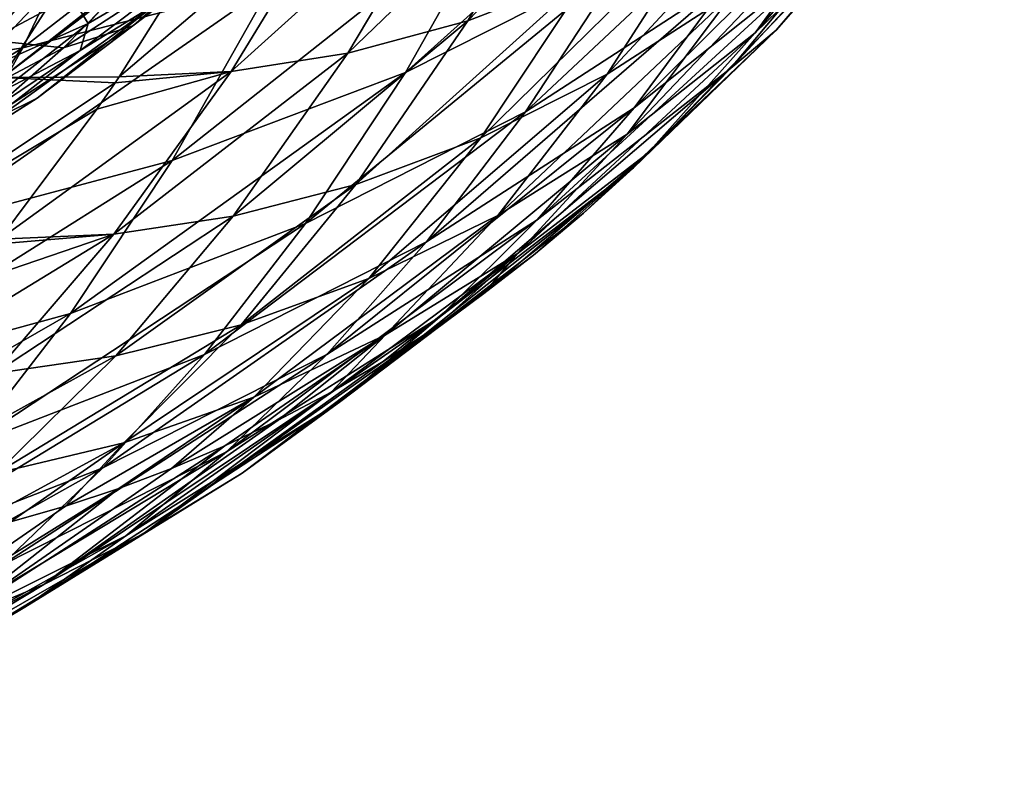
# Model space of a CAD drawing. Header units: millimetres. Extents: x 0 to 99, y -177 to 177.
# Tile 16 of 192: x 57 to 73, y -170 to -157. Entities that reach past the tile are written whole.
import ezdxf

# ---------------------------------------------------------------- set-up
doc = ezdxf.new("R2010")
doc.units = ezdxf.units.MM
doc.header["$LTSCALE"] = 26.699852
for name, color, linetype in [('11', 7, 'CONTINUOUS'), ('12', 7, 'CONTINUOUS'), ('13', 7, 'CONTINUOUS'), ('15', 7, 'CONTINUOUS'), ('17', 7, 'CONTINUOUS')]:
    doc.layers.add(name, color=color, linetype=linetype)

msp = doc.modelspace()

# ---------------------------------------------------------------- linework, layer by layer
at = {"layer": '11', "color": 253, "linetype": 'Continuous', "true_color": 0x9ca8ab}
for points in [[(71.464, -155.686, 139.13), (69.389, -157.708, 131.439), (73.129, -153.343, 137.423), (71.464, -155.686, 139.13)], [(73.129, -153.343, 137.423), (69.389, -157.708, 131.439), (71.099, -155.367, 129.885), (73.129, -153.343, 137.423)], [(71.793, -155.259, 148.295), (69.734, -157.665, 140.683), (73.486, -153.281, 146.613), (71.793, -155.259, 148.295)], [(73.486, -153.281, 146.613), (69.734, -157.665, 140.683), (71.464, -155.686, 139.13), (73.486, -153.281, 146.613)], [(66.67, -156.731, 105.598), (64.661, -157.512, 98.108), (68.396, -153.632, 104.388), (66.67, -156.731, 105.598)], [(68.396, -153.632, 104.388), (64.661, -157.512, 98.108), (66.442, -154.421, 97.089), (68.396, -153.632, 104.388)], [(69.035, -157.039, 122.215), (66.955, -158.386, 114.479), (70.726, -154.323, 120.713), (69.035, -157.039, 122.215)], [(70.726, -154.323, 120.713), (66.955, -158.386, 114.479), (68.697, -155.676, 113.154), (70.726, -154.323, 120.713)], [(64.661, -157.512, 98.108), (62.688, -158.041, 90.751), (66.442, -154.421, 97.089), (64.661, -157.512, 98.108)], [(66.442, -154.421, 97.089), (62.688, -158.041, 90.751), (64.521, -154.957, 89.915), (66.442, -154.421, 97.089)], [(62.688, -158.041, 90.751), (60.769, -158.341, 83.59), (64.521, -154.957, 89.915), (62.688, -158.041, 90.751)], [(64.521, -154.957, 89.915), (60.769, -158.341, 83.59), (62.649, -155.264, 82.927), (64.521, -154.957, 89.915)], [(60.769, -158.341, 83.59), (58.924, -158.43, 76.688), (62.649, -155.264, 82.927), (60.769, -158.341, 83.59)], [(62.649, -155.264, 82.927), (58.924, -158.43, 76.688), (60.674, -155.653, 76.232), (62.649, -155.264, 82.927)], [(69.734, -157.665, 140.683), (71.793, -155.259, 148.295), (68.987, -158.286, 143.941), (69.734, -157.665, 140.683)], [(68.987, -158.286, 143.941), (71.793, -155.259, 148.295), (70.539, -156.431, 149.735), (68.987, -158.286, 143.941)], [(69.389, -157.708, 131.439), (67.279, -159.375, 123.612), (71.099, -155.367, 129.885), (69.389, -157.708, 131.439)], [(71.099, -155.367, 129.885), (67.279, -159.375, 123.612), (69.035, -157.039, 122.215), (71.099, -155.367, 129.885)], [(66.955, -158.386, 114.479), (64.876, -159.432, 106.747), (68.697, -155.676, 113.154), (66.955, -158.386, 114.479)], [(68.697, -155.676, 113.154), (64.876, -159.432, 106.747), (66.67, -156.731, 105.598), (68.697, -155.676, 113.154)], [(69.734, -157.665, 140.683), (67.62, -159.684, 132.859), (71.464, -155.686, 139.13), (69.734, -157.665, 140.683)], [(71.464, -155.686, 139.13), (67.62, -159.684, 132.859), (69.389, -157.708, 131.439), (71.464, -155.686, 139.13)], [(64.876, -159.432, 106.747), (62.819, -160.203, 99.086), (66.67, -156.731, 105.598), (64.876, -159.432, 106.747)], [(66.67, -156.731, 105.598), (62.819, -160.203, 99.086), (64.661, -157.512, 98.108), (66.67, -156.731, 105.598)], [(67.279, -159.375, 123.612), (65.153, -160.713, 115.719), (69.035, -157.039, 122.215), (67.279, -159.375, 123.612)], [(69.035, -157.039, 122.215), (65.153, -160.713, 115.719), (66.955, -158.386, 114.479), (69.035, -157.039, 122.215)], [(62.819, -160.203, 99.086), (60.8, -160.724, 91.564), (64.661, -157.512, 98.108), (62.819, -160.203, 99.086)], [(64.661, -157.512, 98.108), (60.8, -160.724, 91.564), (62.688, -158.041, 90.751), (64.661, -157.512, 98.108)], [(67.62, -159.684, 132.859), (65.47, -161.344, 124.896), (69.389, -157.708, 131.439), (67.62, -159.684, 132.859)], [(69.389, -157.708, 131.439), (65.47, -161.344, 124.896), (67.279, -159.375, 123.612), (69.389, -157.708, 131.439)], [(67.62, -159.684, 132.859), (69.734, -157.665, 140.683), (66.565, -160.672, 134.908), (67.62, -159.684, 132.859)], [(66.565, -160.672, 134.908), (69.734, -157.665, 140.683), (67.384, -159.927, 137.964), (66.565, -160.672, 134.908)], [(67.384, -159.927, 137.964), (69.734, -157.665, 140.683), (68.987, -158.286, 143.941), (67.384, -159.927, 137.964)], [(60.8, -160.724, 91.564), (58.837, -161.018, 84.247), (62.688, -158.041, 90.751), (60.8, -160.724, 91.564)], [(62.688, -158.041, 90.751), (58.837, -161.018, 84.247), (60.769, -158.341, 83.59), (62.688, -158.041, 90.751)], [(58.837, -161.018, 84.247), (56.958, -161.1, 77.201), (60.769, -158.341, 83.59), (58.837, -161.018, 84.247)], [(60.769, -158.341, 83.59), (56.958, -161.1, 77.201), (58.557, -158.963, 76.784), (60.769, -158.341, 83.59)], [(58.857, -158.528, 76.706), (60.769, -158.341, 83.59), (58.557, -158.963, 76.784), (58.857, -158.528, 76.706)], [(58.924, -158.43, 76.688), (60.769, -158.341, 83.59), (58.857, -158.528, 76.706), (58.924, -158.43, 76.688)], [(65.153, -160.713, 115.719), (63.03, -161.749, 107.831), (66.955, -158.386, 114.479), (65.153, -160.713, 115.719)], [(66.955, -158.386, 114.479), (63.03, -161.749, 107.831), (64.876, -159.432, 106.747), (66.955, -158.386, 114.479)], [(65.47, -161.344, 124.896), (63.304, -162.672, 116.866), (67.279, -159.375, 123.612), (65.47, -161.344, 124.896)], [(67.279, -159.375, 123.612), (63.304, -162.672, 116.866), (65.153, -160.713, 115.719), (67.279, -159.375, 123.612)], [(63.03, -161.749, 107.831), (60.929, -162.51, 100.018), (64.876, -159.432, 106.747), (63.03, -161.749, 107.831)], [(64.876, -159.432, 106.747), (60.929, -162.51, 100.018), (62.819, -160.203, 99.086), (64.876, -159.432, 106.747)], [(65.47, -161.344, 124.896), (67.62, -159.684, 132.859), (64.921, -161.993, 128.775), (65.47, -161.344, 124.896)], [(64.921, -161.993, 128.775), (67.62, -159.684, 132.859), (65.741, -161.361, 131.835), (64.921, -161.993, 128.775)], [(65.741, -161.361, 131.835), (67.62, -159.684, 132.859), (66.565, -160.672, 134.908), (65.741, -161.361, 131.835)], [(60.929, -162.51, 100.018), (58.869, -163.021, 92.35), (62.819, -160.203, 99.086), (60.929, -162.51, 100.018)], [(62.819, -160.203, 99.086), (58.869, -163.021, 92.35), (60.8, -160.724, 91.564), (62.819, -160.203, 99.086)], [(58.869, -163.021, 92.35), (56.868, -163.309, 84.896), (60.8, -160.724, 91.564), (58.869, -163.021, 92.35)], [(60.8, -160.724, 91.564), (56.868, -163.309, 84.896), (58.837, -161.018, 84.247), (60.8, -160.724, 91.564)], [(63.304, -162.672, 116.866), (61.142, -163.698, 108.843), (65.153, -160.713, 115.719), (63.304, -162.672, 116.866)], [(65.153, -160.713, 115.719), (61.142, -163.698, 108.843), (63.03, -161.749, 107.831), (65.153, -160.713, 115.719)], [(56.868, -163.309, 84.896), (54.956, -163.389, 77.723), (58.837, -161.018, 84.247), (56.868, -163.309, 84.896)], [(58.837, -161.018, 84.247), (54.956, -163.389, 77.723), (56.314, -161.881, 77.369), (58.837, -161.018, 84.247)], [(56.889, -161.185, 77.219), (58.837, -161.018, 84.247), (56.314, -161.881, 77.369), (56.889, -161.185, 77.219)], [(56.958, -161.1, 77.201), (58.837, -161.018, 84.247), (56.889, -161.185, 77.219), (56.958, -161.1, 77.201)], [(63.304, -162.672, 116.866), (65.47, -161.344, 124.896), (62.413, -163.615, 119.413), (63.304, -162.672, 116.866)], [(62.413, -163.615, 119.413), (65.47, -161.344, 124.896), (63.269, -163.111, 122.608), (62.413, -163.615, 119.413)], [(63.269, -163.111, 122.608), (65.47, -161.344, 124.896), (64.101, -162.572, 125.716), (63.269, -163.111, 122.608)], [(64.101, -162.572, 125.716), (65.47, -161.344, 124.896), (64.921, -161.993, 128.775), (64.101, -162.572, 125.716)], [(61.142, -163.698, 108.843), (59.004, -164.448, 100.898), (63.03, -161.749, 107.831), (61.142, -163.698, 108.843)], [(63.03, -161.749, 107.831), (59.004, -164.448, 100.898), (60.929, -162.51, 100.018), (63.03, -161.749, 107.831)], [(59.004, -164.448, 100.898), (56.909, -164.95, 93.104), (60.929, -162.51, 100.018), (59.004, -164.448, 100.898)], [(60.929, -162.51, 100.018), (56.909, -164.95, 93.104), (58.869, -163.021, 92.35), (60.929, -162.51, 100.018)], [(61.142, -163.698, 108.843), (63.304, -162.672, 116.866), (59.786, -164.873, 109.606), (61.142, -163.698, 108.843)], [(59.786, -164.873, 109.606), (63.304, -162.672, 116.866), (60.661, -164.5, 112.871), (59.786, -164.873, 109.606)], [(60.661, -164.5, 112.871), (63.304, -162.672, 116.866), (61.54, -164.079, 116.154), (60.661, -164.5, 112.871)], [(61.54, -164.079, 116.154), (63.304, -162.672, 116.866), (62.413, -163.615, 119.413), (61.54, -164.079, 116.154)], [(56.909, -164.95, 93.104), (54.876, -165.231, 85.532), (58.869, -163.021, 92.35), (56.909, -164.95, 93.104)], [(58.869, -163.021, 92.35), (54.876, -165.231, 85.532), (56.868, -163.309, 84.896), (58.869, -163.021, 92.35)], [(59.004, -164.448, 100.898), (61.142, -163.698, 108.843), (58.044, -165.49, 103.107), (59.004, -164.448, 100.898)], [(58.044, -165.49, 103.107), (61.142, -163.698, 108.843), (58.92, -165.2, 106.375), (58.044, -165.49, 103.107)], [(58.92, -165.2, 106.375), (61.142, -163.698, 108.843), (59.786, -164.873, 109.606), (58.92, -165.2, 106.375)], [(56.909, -164.95, 93.104), (59.004, -164.448, 100.898), (56.203, -165.97, 96.238), (56.909, -164.95, 93.104)], [(56.203, -165.97, 96.238), (59.004, -164.448, 100.898), (57.137, -165.747, 99.725), (56.203, -165.97, 96.238)], [(57.137, -165.747, 99.725), (59.004, -164.448, 100.898), (58.044, -165.49, 103.107), (57.137, -165.747, 99.725)]]:
    msp.add_3dface(points, dxfattribs=at)
at = {"layer": '12', "color": 253, "linetype": 'Continuous', "true_color": 0x9ca8ab}
for points in [[(57.099, -155.069, 62.463), (58.973, -155.374, 69.458), (55.085, -158.139, 62.631), (57.099, -155.069, 62.463)], [(55.085, -158.139, 62.631), (58.973, -155.374, 69.458), (57.004, -158.439, 69.8), (55.085, -158.139, 62.631)], [(58.973, -155.374, 69.458), (60.782, -155.468, 76.204), (57.004, -158.439, 69.8), (58.973, -155.374, 69.458)], [(60.782, -155.468, 76.204), (60.674, -155.653, 76.232), (57.004, -158.439, 69.8), (60.782, -155.468, 76.204)], [(60.674, -155.653, 76.232), (58.924, -158.43, 76.688), (57.004, -158.439, 69.8), (60.674, -155.653, 76.232)], [(57.004, -158.439, 69.8), (58.857, -158.528, 76.706), (54.993, -161.103, 70.171), (57.004, -158.439, 69.8)], [(58.857, -158.528, 76.706), (58.557, -158.963, 76.784), (54.993, -161.103, 70.171), (58.857, -158.528, 76.706)], [(58.924, -158.43, 76.688), (58.857, -158.528, 76.706), (57.004, -158.439, 69.8), (58.924, -158.43, 76.688)], [(58.557, -158.963, 76.784), (56.958, -161.1, 77.201), (54.993, -161.103, 70.171), (58.557, -158.963, 76.784)]]:
    msp.add_3dface(points, dxfattribs=at)
at = {"layer": '13', "color": 253, "linetype": 'Continuous', "true_color": 0x9ca8ab}
for points in [[(58.951, -154.564, 181.88), (57.341, -157.956, 176.062), (63.034, -153.557, 180.14), (58.951, -154.564, 181.88)], [(63.034, -153.557, 180.14), (57.341, -157.956, 176.062), (61.436, -156.903, 174.39), (63.034, -153.557, 180.14)], [(65.253, -155.494, 172.598), (63.637, -158.358, 166.792), (68.792, -153.731, 170.688), (65.253, -155.494, 172.598)], [(68.792, -153.731, 170.688), (63.637, -158.358, 166.792), (67.216, -156.552, 164.99), (68.792, -153.731, 170.688)], [(70.539, -156.431, 149.735), (72.069, -154.307, 155.448), (67.399, -158.938, 151.62), (70.539, -156.431, 149.735)], [(72.069, -154.307, 155.448), (68.978, -156.817, 157.402), (67.399, -158.938, 151.62), (72.069, -154.307, 155.448)], [(67.216, -156.552, 164.99), (65.61, -159.008, 159.184), (70.533, -154.389, 163.093), (67.216, -156.552, 164.99)], [(70.533, -154.389, 163.093), (65.61, -159.008, 159.184), (68.978, -156.817, 157.402), (70.533, -154.389, 163.093)], [(54.576, -155.224, 183.476), (52.968, -158.655, 177.616), (58.951, -154.564, 181.88), (54.576, -155.224, 183.476)], [(58.951, -154.564, 181.88), (52.968, -158.655, 177.616), (57.341, -157.956, 176.062), (58.951, -154.564, 181.88)], [(61.436, -156.903, 174.39), (59.794, -159.807, 168.497), (65.253, -155.494, 172.598), (61.436, -156.903, 174.39)], [(65.253, -155.494, 172.598), (59.794, -159.807, 168.497), (63.637, -158.358, 166.792), (65.253, -155.494, 172.598)], [(68.987, -158.286, 143.941), (70.539, -156.431, 149.735), (65.802, -160.784, 145.765), (68.987, -158.286, 143.941)], [(70.539, -156.431, 149.735), (67.399, -158.938, 151.62), (65.802, -160.784, 145.765), (70.539, -156.431, 149.735)], [(63.637, -158.358, 166.792), (61.992, -160.843, 160.889), (67.216, -156.552, 164.99), (63.637, -158.358, 166.792)], [(67.216, -156.552, 164.99), (61.992, -160.843, 160.889), (65.61, -159.008, 159.184), (67.216, -156.552, 164.99)], [(57.341, -157.956, 176.062), (55.688, -160.899, 170.106), (61.436, -156.903, 174.39), (57.341, -157.956, 176.062)], [(61.436, -156.903, 174.39), (55.688, -160.899, 170.106), (59.794, -159.807, 168.497), (61.436, -156.903, 174.39)], [(65.61, -159.008, 159.184), (63.982, -161.144, 153.297), (68.978, -156.817, 157.402), (65.61, -159.008, 159.184)], [(68.978, -156.817, 157.402), (63.982, -161.144, 153.297), (67.399, -158.938, 151.62), (68.978, -156.817, 157.402)], [(52.968, -158.655, 177.616), (51.319, -161.635, 171.62), (57.341, -157.956, 176.062), (52.968, -158.655, 177.616)], [(57.341, -157.956, 176.062), (51.319, -161.635, 171.62), (55.688, -160.899, 170.106), (57.341, -157.956, 176.062)], [(59.794, -159.807, 168.497), (58.126, -162.322, 162.518), (63.637, -158.358, 166.792), (59.794, -159.807, 168.497)], [(63.637, -158.358, 166.792), (58.126, -162.322, 162.518), (61.992, -160.843, 160.889), (63.637, -158.358, 166.792)], [(67.384, -159.927, 137.964), (68.987, -158.286, 143.941), (64.192, -162.385, 139.857), (67.384, -159.927, 137.964)], [(68.987, -158.286, 143.941), (65.802, -160.784, 145.765), (64.192, -162.385, 139.857), (68.987, -158.286, 143.941)], [(61.992, -160.843, 160.889), (60.33, -162.999, 154.917), (65.61, -159.008, 159.184), (61.992, -160.843, 160.889)], [(65.61, -159.008, 159.184), (60.33, -162.999, 154.917), (63.982, -161.144, 153.297), (65.61, -159.008, 159.184)], [(63.982, -161.144, 153.297), (62.34, -162.997, 147.351), (67.399, -158.938, 151.62), (63.982, -161.144, 153.297)], [(67.399, -158.938, 151.62), (62.34, -162.997, 147.351), (65.802, -160.784, 145.765), (67.399, -158.938, 151.62)], [(55.688, -160.899, 170.106), (54.012, -163.446, 164.071), (59.794, -159.807, 168.497), (55.688, -160.899, 170.106)], [(59.794, -159.807, 168.497), (54.012, -163.446, 164.071), (58.126, -162.322, 162.518), (59.794, -159.807, 168.497)], [(66.565, -160.672, 134.908), (67.384, -159.927, 137.964), (62.573, -163.767, 133.909), (66.565, -160.672, 134.908)], [(67.384, -159.927, 137.964), (64.192, -162.385, 139.857), (62.573, -163.767, 133.909), (67.384, -159.927, 137.964)], [(65.741, -161.361, 131.835), (66.565, -160.672, 134.908), (62.573, -163.767, 133.909), (65.741, -161.361, 131.835)], [(62.34, -162.997, 147.351), (60.69, -164.599, 141.362), (65.802, -160.784, 145.765), (62.34, -162.997, 147.351)], [(65.802, -160.784, 145.765), (60.69, -164.599, 141.362), (64.192, -162.385, 139.857), (65.802, -160.784, 145.765)], [(58.126, -162.322, 162.518), (56.443, -164.501, 156.477), (61.992, -160.843, 160.889), (58.126, -162.322, 162.518)], [(61.992, -160.843, 160.889), (56.443, -164.501, 156.477), (60.33, -162.999, 154.917), (61.992, -160.843, 160.889)], [(60.33, -162.999, 154.917), (58.657, -164.863, 148.893), (63.982, -161.144, 153.297), (60.33, -162.999, 154.917)], [(63.982, -161.144, 153.297), (58.657, -164.863, 148.893), (62.34, -162.997, 147.351), (63.982, -161.144, 153.297)], [(64.921, -161.993, 128.775), (65.741, -161.361, 131.835), (60.947, -164.948, 127.928), (64.921, -161.993, 128.775)], [(65.741, -161.361, 131.835), (62.573, -163.767, 133.909), (60.947, -164.948, 127.928), (65.741, -161.361, 131.835)], [(64.101, -162.572, 125.716), (64.921, -161.993, 128.775), (60.947, -164.948, 127.928), (64.101, -162.572, 125.716)], [(54.012, -163.446, 164.071), (52.322, -165.651, 157.979), (58.126, -162.322, 162.518), (54.012, -163.446, 164.071)], [(58.126, -162.322, 162.518), (52.322, -165.651, 157.979), (56.443, -164.501, 156.477), (58.126, -162.322, 162.518)], [(60.69, -164.599, 141.362), (59.033, -165.977, 135.34), (64.192, -162.385, 139.857), (60.69, -164.599, 141.362)], [(64.192, -162.385, 139.857), (59.033, -165.977, 135.34), (62.573, -163.767, 133.909), (64.192, -162.385, 139.857)], [(63.269, -163.111, 122.608), (64.101, -162.572, 125.716), (59.317, -165.946, 121.923), (63.269, -163.111, 122.608)], [(64.101, -162.572, 125.716), (60.947, -164.948, 127.928), (59.317, -165.946, 121.923), (64.101, -162.572, 125.716)], [(56.443, -164.501, 156.477), (54.751, -166.383, 150.392), (60.33, -162.999, 154.917), (56.443, -164.501, 156.477)], [(60.33, -162.999, 154.917), (54.751, -166.383, 150.392), (58.657, -164.863, 148.893), (60.33, -162.999, 154.917)], [(58.657, -164.863, 148.893), (56.977, -166.472, 142.835), (62.34, -162.997, 147.351), (58.657, -164.863, 148.893)], [(62.34, -162.997, 147.351), (56.977, -166.472, 142.835), (60.69, -164.599, 141.362), (62.34, -162.997, 147.351)], [(62.413, -163.615, 119.413), (63.269, -163.111, 122.608), (59.317, -165.946, 121.923), (62.413, -163.615, 119.413)], [(61.54, -164.079, 116.154), (62.413, -163.615, 119.413), (57.684, -166.778, 115.899), (61.54, -164.079, 116.154)], [(62.413, -163.615, 119.413), (59.317, -165.946, 121.923), (57.684, -166.778, 115.899), (62.413, -163.615, 119.413)], [(59.033, -165.977, 135.34), (57.374, -167.152, 129.295), (62.573, -163.767, 133.909), (59.033, -165.977, 135.34)], [(62.573, -163.767, 133.909), (57.374, -167.152, 129.295), (60.947, -164.948, 127.928), (62.573, -163.767, 133.909)], [(60.661, -164.5, 112.871), (61.54, -164.079, 116.154), (57.684, -166.778, 115.899), (60.661, -164.5, 112.871)], [(59.786, -164.873, 109.606), (60.661, -164.5, 112.871), (56.051, -167.458, 109.862), (59.786, -164.873, 109.606)], [(60.661, -164.5, 112.871), (57.684, -166.778, 115.899), (56.051, -167.458, 109.862), (60.661, -164.5, 112.871)], [(56.977, -166.472, 142.835), (55.294, -167.853, 136.752), (60.69, -164.599, 141.362), (56.977, -166.472, 142.835)], [(60.69, -164.599, 141.362), (55.294, -167.853, 136.752), (59.033, -165.977, 135.34), (60.69, -164.599, 141.362)], [(54.751, -166.383, 150.392), (53.053, -168.004, 144.278), (58.657, -164.863, 148.893), (54.751, -166.383, 150.392)], [(58.657, -164.863, 148.893), (53.053, -168.004, 144.278), (56.977, -166.472, 142.835), (58.657, -164.863, 148.893)], [(58.92, -165.2, 106.375), (59.786, -164.873, 109.606), (56.051, -167.458, 109.862), (58.92, -165.2, 106.375)], [(57.374, -167.152, 129.295), (55.714, -168.142, 123.231), (60.947, -164.948, 127.928), (57.374, -167.152, 129.295)], [(60.947, -164.948, 127.928), (55.714, -168.142, 123.231), (59.317, -165.946, 121.923), (60.947, -164.948, 127.928)], [(58.044, -165.49, 103.107), (58.92, -165.2, 106.375), (54.417, -167.999, 103.817), (58.044, -165.49, 103.107)], [(58.92, -165.2, 106.375), (56.051, -167.458, 109.862), (54.417, -167.999, 103.817), (58.92, -165.2, 106.375)], [(57.137, -165.747, 99.725), (58.044, -165.49, 103.107), (54.417, -167.999, 103.817), (57.137, -165.747, 99.725)], [(55.294, -167.853, 136.752), (53.611, -169.028, 130.651), (59.033, -165.977, 135.34), (55.294, -167.853, 136.752)], [(59.033, -165.977, 135.34), (53.611, -169.028, 130.651), (57.374, -167.152, 129.295), (59.033, -165.977, 135.34)], [(55.714, -168.142, 123.231), (54.054, -168.965, 117.153), (59.317, -165.946, 121.923), (55.714, -168.142, 123.231)], [(59.317, -165.946, 121.923), (54.054, -168.965, 117.153), (57.684, -166.778, 115.899), (59.317, -165.946, 121.923)], [(54.054, -168.965, 117.153), (52.396, -169.637, 111.068), (57.684, -166.778, 115.899), (54.054, -168.965, 117.153)], [(57.684, -166.778, 115.899), (52.396, -169.637, 111.068), (56.051, -167.458, 109.862), (57.684, -166.778, 115.899)], [(53.611, -169.028, 130.651), (51.929, -170.017, 124.537), (57.374, -167.152, 129.295), (53.611, -169.028, 130.651)], [(57.374, -167.152, 129.295), (51.929, -170.017, 124.537), (55.714, -168.142, 123.231), (57.374, -167.152, 129.295)]]:
    msp.add_3dface(points, dxfattribs=at)
at = {"layer": '15', "color": 253, "linetype": 'Continuous', "true_color": 0x9ca8ab}
for points in [[(57.96, -156.806, 107.608), (58.413, -157.551, 116.156), (59.932, -155.901, 115.107), (57.96, -156.806, 107.608)], [(58.413, -157.551, 116.156), (60.411, -156.392, 123.791), (59.932, -155.901, 115.107), (58.413, -157.551, 116.156)], [(58.282, -157.997, 120.38), (59.535, -157.231, 125.206), (60.411, -156.392, 123.791), (58.282, -157.997, 120.38)], [(58.413, -157.551, 116.156), (58.282, -157.997, 120.38), (60.411, -156.392, 123.791), (58.413, -157.551, 116.156)], [(56, -157.47, 100.179), (56.41, -158.447, 108.525), (57.96, -156.806, 107.608), (56, -157.47, 100.179)], [(56.41, -158.447, 108.525), (58.413, -157.551, 116.156), (57.96, -156.806, 107.608), (56.41, -158.447, 108.525)], [(56.41, -158.447, 108.525), (56.956, -158.687, 115.289), (58.413, -157.551, 116.156), (56.41, -158.447, 108.525)], [(56.956, -158.687, 115.289), (58.282, -157.997, 120.38), (58.413, -157.551, 116.156), (56.956, -158.687, 115.289)]]:
    msp.add_3dface(points, dxfattribs=at)
at = {"layer": '17', "color": 253, "linetype": 'Continuous', "true_color": 0x9ca8ab}
for points in [[(61.88, -155.463, 134.274), (60.707, -156.406, 129.737), (59.148, -157.591, 134.938), (61.88, -155.463, 134.274)], [(61.88, -155.463, 134.274), (59.148, -157.591, 134.938), (60.706, -156.198, 140.841), (61.88, -155.463, 134.274)], [(56.792, -157.828, 149.197), (55.46, -157.173, 156.324), (58.409, -155.933, 155.083), (56.792, -157.828, 149.197)], [(56.792, -157.828, 149.197), (58.409, -155.933, 155.083), (59.601, -156.329, 147.963), (56.792, -157.828, 149.197)], [(58.011, -157.954, 142.06), (59.601, -156.329, 147.963), (60.706, -156.198, 140.841), (58.011, -157.954, 142.06)], [(59.148, -157.591, 134.938), (58.011, -157.954, 142.06), (60.706, -156.198, 140.841), (59.148, -157.591, 134.938)], [(58.011, -157.954, 142.06), (56.792, -157.828, 149.197), (59.601, -156.329, 147.963), (58.011, -157.954, 142.06)], [(60.707, -156.406, 129.737), (59.535, -157.231, 125.206), (57.574, -158.78, 128.983), (60.707, -156.406, 129.737)], [(60.707, -156.406, 129.737), (57.574, -158.78, 128.983), (59.148, -157.591, 134.938), (60.707, -156.406, 129.737)], [(59.535, -157.231, 125.206), (58.282, -157.997, 120.38), (55.988, -159.783, 122.986), (59.535, -157.231, 125.206)], [(59.535, -157.231, 125.206), (55.988, -159.783, 122.986), (57.574, -158.78, 128.983), (59.535, -157.231, 125.206)], [(56.406, -159.355, 136.1), (58.011, -157.954, 142.06), (59.148, -157.591, 134.938), (56.406, -159.355, 136.1)], [(57.574, -158.78, 128.983), (56.406, -159.355, 136.1), (59.148, -157.591, 134.938), (57.574, -158.78, 128.983)], [(55.16, -159.468, 143.242), (56.792, -157.828, 149.197), (58.011, -157.954, 142.06), (55.16, -159.468, 143.242)], [(58.282, -157.997, 120.38), (56.956, -158.687, 115.289), (54.392, -160.616, 116.957), (58.282, -157.997, 120.38)], [(58.282, -157.997, 120.38), (54.392, -160.616, 116.957), (55.988, -159.783, 122.986), (58.282, -157.997, 120.38)], [(56.406, -159.355, 136.1), (55.16, -159.468, 143.242), (58.011, -157.954, 142.06), (56.406, -159.355, 136.1)], [(54.79, -160.549, 130.095), (56.406, -159.355, 136.1), (57.574, -158.78, 128.983), (54.79, -160.549, 130.095)], [(55.988, -159.783, 122.986), (54.79, -160.549, 130.095), (57.574, -158.78, 128.983), (55.988, -159.783, 122.986)]]:
    msp.add_3dface(points, dxfattribs=at)

doc.saveas('drawing.dxf')
